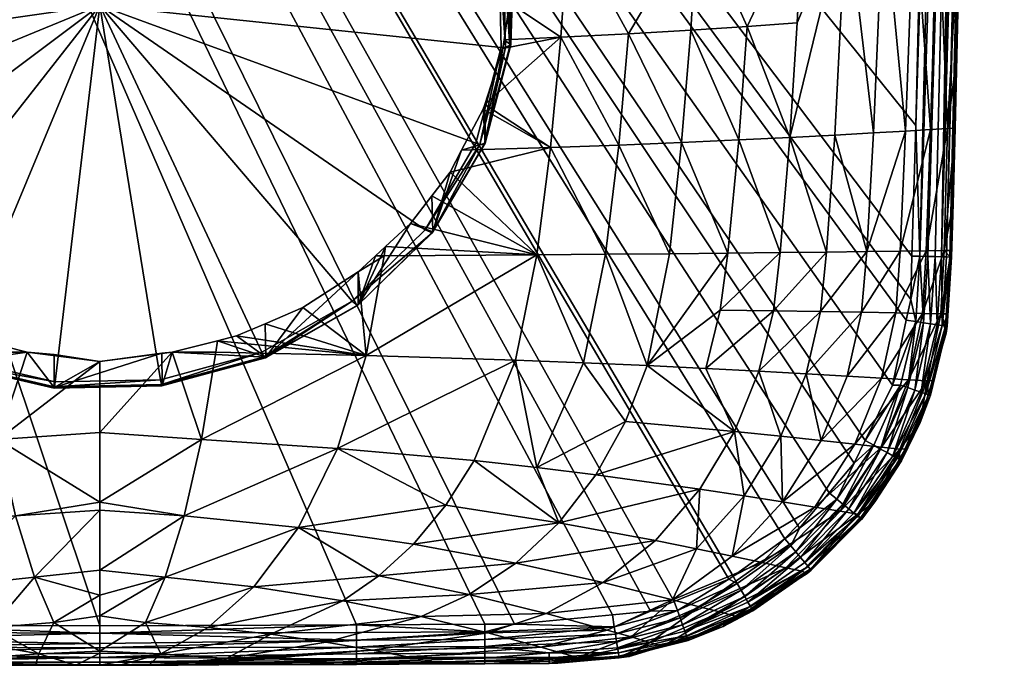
# Model space of a CAD drawing. Extents: x -0.028 to 0.038, y -0.127 to 0.028.
# Tile 2 of 34: x -0.002 to 0.023, y -0.127 to -0.111. Entities that reach past the tile are written whole.
import ezdxf

# ---------------------------------------------------------------- set-up
doc = ezdxf.new("R2010")
doc.units = 0
doc.layers.add('mesh', color=7, linetype='CONTINUOUS')

msp = doc.modelspace()

# ---------------------------------------------------------------- meshes
at = {"layer": 'mesh'}
mesh = msp.add_polyface(dxfattribs=at)
corners = [(0.01877, -0.122204, 0.128967), (0.018139, -0.122954, 0.128967), (-0.022335, -0.060637, 0.128967), (-0.008449, -0.126299, 0.128967), (-0.010035, -0.12627, 0.128967), (0.020097, -0.118574, 0.128967), (0.019746, -0.120222, 0.128967), (0.020337, -0.11364, 0.128967), (0.020241, -0.116949, 0.128967), (0.00614, -0.126303, 0.128967), (-0.000374, -0.126331, 0.128967), (0.012641, -0.126049, 0.128967), (0.01015, -0.126286, 0.128967), (0.015594, -0.125149, 0.128967), (0.014207, -0.125713, 0.128967), (-0.001337, -0.06066, 0.104378), (-0.001473, -0.09066, 0.104914), (-0.000375, -0.09066, 0.10488), (-0.002538, -0.06066, 0.104557), (-0.002473, -0.09066, 0.105092), (-0.003409, -0.06066, 0.104688), (-0.00474, -0.09066, 0.105494), (-0.005704, -0.06066, 0.105031), (-0.005606, -0.09066, 0.105648), (-0.005956, -0.06066, 0.105128), (-0.005923, -0.09066, 0.10578), (-0.006337, -0.06066, 0.105276), (-0.008878, -0.09066, 0.107011), (-0.009331, -0.06066, 0.106434), (-0.009385, -0.09066, 0.107222), (-0.010205, -0.06066, 0.106773), (-0.009694, -0.09066, 0.10735), (-0.01134, -0.06066, 0.107543), (-0.012583, -0.09066, 0.109375), (-0.01308, -0.06066, 0.108725), (-0.01304, -0.09066, 0.109695), (-0.014364, -0.06066, 0.109596), (-0.013983, -0.09066, 0.110356), (-0.015094, -0.06066, 0.110366), (-0.015815, -0.09066, 0.112319), (-0.016483, -0.06066, 0.111833), (-0.016237, -0.09066, 0.112771), (-0.008829, -0.09667, 0.107038), (-0.02201, -0.09066, 0.12393), (-0.022628, -0.09066, 0.127921), (-0.022402, -0.100319, 0.127925), (-0.012582, -0.096618, 0.109345), (-0.015819, -0.096559, 0.112269), (-0.004677, -0.096708, 0.105521), (-0.000375, -0.095236, 0.10496), (-0.002528, -0.096718, 0.105122), (-0.000375, -0.096722, 0.104986), (-0.02015, -0.09066, 0.118439), (-0.018392, -0.102336, 0.115681), (-0.018691, -0.09066, 0.116081), (-0.020597, -0.09066, 0.119634), (-0.020432, -0.102196, 0.11946), (-0.020705, -0.09066, 0.119924), (-0.02179, -0.102091, 0.123632), (-0.021992, -0.09066, 0.123811), (-0.021874, -0.09066, 0.123044), (-0.018504, -0.09066, 0.115778), (-0.017445, -0.09066, 0.114066), (-0.015729, -0.102494, 0.112335), (-0.022613, -0.09066, 0.1281)]
mesh.append_faces([[corners[k] for k in face] for face in [(0, 1, 2, 2), (3, 4, 2, 2), (5, 6, 2, 2), (7, 8, 2, 2), (9, 10, 2, 2), (11, 12, 2, 2), (13, 14, 2, 2), (15, 16, 17, 17), (18, 19, 16, 16), (20, 21, 19, 19), (22, 23, 21, 21), (24, 25, 23, 23), (26, 27, 25, 25), (28, 29, 27, 27), (30, 31, 29, 29), (32, 33, 31, 31), (34, 35, 33, 33), (36, 37, 35, 35), (38, 39, 37, 37), (40, 41, 39, 39), (42, 27, 29, 29), (43, 44, 45, 45), (46, 35, 37, 37), (46, 33, 35, 35), (31, 33, 46, 46), (37, 47, 46, 46), (48, 27, 42, 42), (25, 27, 48, 48), (49, 17, 16, 16), (48, 23, 25, 25), (48, 21, 23, 23), (19, 21, 48, 48), (48, 16, 19, 19), (48, 49, 16, 16), (50, 49, 48, 48), (50, 51, 49, 49), (52, 53, 54, 54), (55, 56, 52, 52), (55, 57, 56, 56), (58, 59, 43, 43), (60, 59, 58, 58), (57, 60, 56, 56), (53, 61, 54, 54), (53, 62, 61, 61), (63, 41, 62, 62), (47, 39, 41, 41), (37, 39, 47, 47), (42, 31, 46, 46), (29, 31, 42, 42), (44, 64, 45, 45)]])
mesh = msp.add_polyface(dxfattribs=at)
corners = [(-0.022335, -0.060637, 0.128967), (-0.000374, -0.126331, 0.128967), (-0.006709, -0.126306, 0.128967), (0.009397, -0.126289, 0.128967), (0.00614, -0.126303, 0.128967), (0.01015, -0.126286, 0.128967), (0.013607, -0.125957, 0.128967), (0.012641, -0.126049, 0.128967), (-0.007586, -0.116946, 0.111977), (-0.007616, -0.116717, 0.111859), (-0.008262, -0.116123, 0.111687), (-0.007372, -0.116941, 0.111925), (-0.007128, -0.11947, 0.113701), (-0.00693, -0.117348, 0.112043), (-0.006583, -0.117571, 0.112112), (-0.00553, -0.118251, 0.112323), (-0.011462, -0.11692, 0.11355), (-0.009268, -0.114818, 0.111329), (-0.009561, -0.114261, 0.111181), (-0.008552, -0.115747, 0.111583), (-0.010916, -0.11959, 0.115088), (-0.008574, -0.11665, 0.109214), (-0.009992, -0.114453, 0.108392), (-0.009973, -0.113477, 0.110974), (-0.010108, -0.113221, 0.110906), (-0.006597, -0.118429, 0.109879), (-0.004186, -0.118831, 0.11251), (0.003838, -0.119515, 0.110285), (0.003822, -0.118665, 0.112457), (0.004781, -0.118251, 0.112323), (-0.000375, -0.110594, 0.106683), (-0.006449, -0.118328, 0.109574), (-0.004105, -0.119537, 0.110026), (-0.008379, -0.116592, 0.108925), (-0.009763, -0.114447, 0.108123), (0.001168, -0.120086, 0.110231), (0.003738, -0.119389, 0.109971), (-0.001507, -0.120137, 0.11025), (0.006028, -0.118092, 0.109486), (0.009014, -0.106742, 0.105242), (0.007629, -0.104597, 0.10444), (-0.008631, -0.104905, 0.104555), (-0.009922, -0.1071, 0.105376), (-0.010508, -0.11204, 0.107223), (-0.010562, -0.109534, 0.106286), (-0.006583, -0.118448, 0.10977), (-0.004187, -0.119684, 0.110232), (-0.008555, -0.116674, 0.109107), (-0.00997, -0.114482, 0.108287), (-0.004162, -0.119654, 0.110128)]
mesh.append_faces([[corners[k] for k in face] for face in [(0, 1, 2, 2), (0, 3, 4, 4), (0, 5, 3, 3), (0, 6, 7, 7), (8, 9, 10, 10), (8, 11, 9, 9), (12, 11, 8, 8), (12, 13, 11, 11), (12, 14, 13, 13), (12, 15, 14, 14), (16, 17, 18, 18), (16, 10, 19, 19), (16, 8, 10, 10), (20, 12, 8, 8), (21, 19, 10, 10), (22, 23, 18, 18), (22, 24, 23, 23), (22, 19, 21, 21), (22, 17, 19, 19), (18, 17, 22, 22), (25, 13, 14, 14), (25, 11, 13, 13), (21, 11, 25, 25), (21, 9, 11, 11), (10, 9, 21, 21), (25, 15, 26, 26), (14, 15, 25, 25), (27, 28, 29, 29), (30, 31, 32, 32), (30, 33, 31, 31), (34, 33, 30, 30), (30, 35, 36, 36), (30, 37, 35, 35), (32, 37, 30, 30), (36, 38, 30, 30), (39, 40, 30, 30), (30, 41, 42, 42), (30, 43, 34, 34), (30, 44, 43, 43), (42, 44, 30, 30), (25, 45, 21, 21), (25, 46, 45, 45), (22, 47, 48, 48), (21, 47, 22, 22), (21, 45, 47, 47), (45, 31, 47, 47), (45, 49, 31, 31), (48, 33, 34, 34), (47, 33, 48, 48), (47, 31, 33, 33)]])
mesh = msp.add_polyface(dxfattribs=at)
corners = [(0.009979, -0.107929, 0.109314), (0.011656, -0.105621, 0.109854), (0.009758, -0.106906, 0.108929), (0.010058, -0.108291, 0.10945), (0.01133, -0.1114, 0.111232), (0.00989, -0.111464, 0.110429), (0.009858, -0.111681, 0.110492), (0.010026, -0.110528, 0.110158), (0.011522, -0.108538, 0.110429), (0.010111, -0.109941, 0.109989), (0.010068, -0.108611, 0.109555), (0.009396, -0.113104, 0.110874), (0.011068, -0.114197, 0.112271), (0.012799, -0.114134, 0.113325), (0.014394, -0.114069, 0.114497), (0.013048, -0.11131, 0.112382), (0.014912, -0.10543, 0.112595), (0.014795, -0.108337, 0.113028), (-0.022335, -0.060637, 0.128967), (0.0157, -0.125072, 0.128967), (0.015594, -0.125149, 0.128967), (0.017015, -0.124119, 0.128967), (0.017383, -0.123852, 0.128967), (0.018139, -0.122954, 0.128967), (0.019053, -0.121629, 0.128967), (0.01877, -0.122204, 0.128967), (0.014207, -0.125713, 0.128967), (0.013607, -0.125957, 0.128967), (0.010061, -0.111594, 0.107323), (0.009405, -0.114086, 0.108255), (0.010006, -0.109027, 0.106363), (0.009697, -0.106627, 0.108824), (0.009243, -0.106561, 0.105441), (-0.000375, -0.110594, 0.106683), (0.009758, -0.109149, 0.106142), (0.009014, -0.106742, 0.105242), (0.009812, -0.111655, 0.107079), (0.009172, -0.114089, 0.107989), (0.010036, -0.111629, 0.107221), (0.009981, -0.109068, 0.106263), (0.009193, -0.106636, 0.105303), (0.00992, -0.111658, 0.107107), (0.009382, -0.114116, 0.108151), (0.009866, -0.109125, 0.10616)]
mesh.append_faces([[corners[k] for k in face] for face in [(0, 1, 2, 2), (0, 3, 1, 1), (4, 5, 6, 6), (4, 7, 5, 5), (8, 7, 4, 4), (8, 9, 7, 7), (10, 9, 8, 8), (11, 4, 6, 6), (11, 12, 4, 4), (13, 14, 15, 15), (8, 3, 10, 10), (8, 1, 3, 3), (16, 1, 8, 8), (8, 15, 17, 17), (4, 15, 8, 8), (4, 13, 15, 15), (12, 13, 4, 4), (18, 19, 20, 20), (18, 21, 19, 19), (18, 22, 21, 21), (18, 23, 22, 22), (18, 24, 25, 25), (18, 26, 27, 27), (6, 28, 29, 29), (5, 28, 6, 6), (3, 0, 30, 30), (30, 10, 3, 3), (30, 9, 10, 10), (28, 9, 30, 30), (28, 7, 9, 9), (5, 7, 28, 28), (30, 31, 32, 32), (30, 2, 31, 31), (0, 2, 30, 30), (33, 34, 35, 35), (33, 36, 34, 34), (37, 36, 33, 33), (28, 38, 29, 29), (28, 39, 38, 38), (30, 39, 28, 28), (30, 32, 39, 39), (32, 40, 39, 39), (38, 41, 42, 42), (38, 43, 41, 41), (39, 43, 38, 38), (39, 35, 43, 43), (40, 35, 39, 39), (41, 34, 36, 36), (43, 34, 41, 41), (43, 35, 34, 34)]])
mesh = msp.add_polyface(dxfattribs=at)
corners = [(0.01499, -0.102493, 0.112346), (0.011745, -0.102652, 0.109502), (0.011656, -0.105621, 0.109854), (0.015081, -0.096559, 0.112281), (0.021476, -0.10776, 0.127921), (0.02161, -0.102041, 0.127921), (0.021047, -0.10209, 0.12366), (0.019692, -0.102195, 0.119482), (0.019416, -0.09066, 0.118472), (0.017653, -0.102335, 0.115697), (0.007939, -0.102791, 0.107252), (0.007804, -0.103389, 0.107274), (0.007911, -0.103503, 0.107338), (0.009697, -0.106627, 0.108824), (0.009758, -0.106906, 0.108929), (0.009914, -0.102725, 0.108296), (0.009222, -0.10549, 0.108328), (0.009098, -0.105192, 0.108198), (0.008168, -0.103775, 0.107491), (0.014912, -0.10543, 0.112595), (0.016702, -0.09066, 0.114077), (0.011842, -0.096617, 0.109352), (0.008087, -0.09667, 0.107041), (0.020893, -0.107821, 0.123669), (0.017577, -0.105238, 0.115837), (0.014795, -0.108337, 0.113028), (0.018576, -0.10804, 0.117832), (0.01952, -0.107955, 0.11966), (0.020296, -0.107881, 0.121604), (-0.022335, -0.060637, 0.128967), (0.019746, -0.120222, 0.128967), (0.019053, -0.121629, 0.128967), (0.020209, -0.118051, 0.128967), (0.020097, -0.118574, 0.128967), (0.020241, -0.116949, 0.128967), (0.02126, -0.09066, 0.12393), (0.007256, -0.10281, 0.106948), (0.020879, -0.090637, 0.128967), (0.021068, -0.090641, 0.128947), (0.020337, -0.11364, 0.128967), (0.021248, -0.116975, 0.128074), (0.021872, -0.09066, 0.128086), (0.021809, -0.090658, 0.128335), (0.021206, -0.116974, 0.128273), (0.02129, -0.090646, 0.128879), (0.021445, -0.09065, 0.128784), (0.02064, -0.116959, 0.12889), (0.020444, -0.116954, 0.128949), (0.021606, -0.090654, 0.128643), (0.020991, -0.116968, 0.128643), (0.007825, -0.104363, 0.10462), (0.009243, -0.106561, 0.105441), (0.007782, -0.10445, 0.104486), (0.009193, -0.106636, 0.105303), (0.007629, -0.104597, 0.10444), (0.009014, -0.106742, 0.105242)]
mesh.append_faces([[corners[k] for k in face] for face in [(0, 1, 2, 2), (3, 1, 0, 0), (4, 5, 6, 6), (7, 8, 9, 9), (10, 11, 12, 12), (13, 14, 15, 15), (15, 16, 13, 13), (15, 17, 16, 16), (18, 17, 15, 15), (14, 1, 15, 15), (14, 2, 1, 1), (19, 0, 2, 2), (9, 0, 19, 19), (9, 20, 0, 0), (21, 1, 3, 3), (22, 1, 21, 21), (22, 15, 1, 1), (10, 15, 22, 22), (10, 18, 15, 15), (12, 18, 10, 10), (23, 6, 7, 7), (23, 4, 6, 6), (19, 24, 9, 9), (19, 25, 24, 24), (26, 9, 24, 24), (27, 7, 9, 9), (28, 7, 27, 27), (28, 23, 7, 7), (29, 30, 31, 31), (29, 32, 33, 33), (29, 34, 32, 32), (35, 6, 5, 5), (10, 36, 11, 11), (22, 36, 10, 10), (37, 38, 39, 39), (40, 41, 5, 5), (42, 41, 43, 43), (44, 45, 46, 46), (38, 44, 47, 47), (45, 48, 49, 49), (50, 12, 11, 11), (50, 18, 12, 12), (50, 17, 18, 18), (51, 17, 50, 50), (51, 16, 17, 17), (13, 16, 51, 51), (51, 52, 53, 53), (50, 52, 51, 51), (53, 54, 55, 55), (52, 54, 53, 53)]])
mesh = msp.add_polyface(dxfattribs=at)
corners = [(0.017653, -0.102335, 0.115697), (0.01794, -0.09066, 0.116082), (0.017763, -0.09066, 0.115795), (0.019416, -0.09066, 0.118472), (0.019692, -0.102195, 0.119482), (0.019857, -0.09066, 0.119655), (0.019957, -0.09066, 0.119923), (0.015081, -0.096559, 0.112281), (0.015091, -0.09066, 0.112316), (0.013594, -0.09066, 0.11068), (0.015497, -0.09066, 0.11276), (0.01499, -0.102493, 0.112346), (0.016702, -0.09066, 0.114077), (0.012284, -0.09066, 0.109698), (0.011842, -0.096617, 0.109352), (0.008087, -0.09667, 0.107041), (0.008604, -0.09066, 0.107279), (0.008116, -0.09066, 0.107048), (0.009817, -0.09066, 0.107851), (0.011846, -0.09066, 0.109371), (0.005772, -0.09066, 0.105942), (0.003931, -0.096708, 0.105522), (0.005173, -0.09066, 0.105805), (0.001781, -0.096718, 0.105123), (-0.000375, -0.095236, 0.10496), (-0.000375, -0.096722, 0.104986), (-0.000375, -0.09066, 0.10488), (0.001621, -0.09066, 0.104992), (0.001736, -0.09066, 0.105018), (0.003982, -0.09066, 0.105532), (0.002683, -0.100372, 0.10534), (0.021126, -0.09066, 0.123061), (0.021047, -0.10209, 0.12366), (-0.000375, -0.06066, 0.104356), (0.001377, -0.06066, 0.104427), (0.002658, -0.06066, 0.104671), (0.005205, -0.06066, 0.105157), (0.005608, -0.06066, 0.105233), (0.005803, -0.06066, 0.105271), (0.008262, -0.06066, 0.106309), (0.008574, -0.06066, 0.106441), (0.010612, -0.06066, 0.107511), (0.01235, -0.06066, 0.108693), (0.013351, -0.06066, 0.109375), (0.014342, -0.06066, 0.110372), (0.020337, -0.11364, 0.128967), (-0.022335, -0.060637, 0.128967), (0.020879, -0.090637, 0.128967), (0.02126, -0.09066, 0.12393), (0.02161, -0.102041, 0.127921), (0.021878, -0.090661, 0.127921), (0.021837, -0.06066, 0.12295), (0.022094, -0.06066, 0.124659), (0.021872, -0.09066, 0.128086), (0.02112, -0.116971, 0.128467), (0.021734, -0.090657, 0.128471), (0.021809, -0.090658, 0.128335), (0.020991, -0.116968, 0.128643), (0.021606, -0.090654, 0.128643), (0.022584, -0.06066, 0.127922)]
mesh.append_faces([[corners[k] for k in face] for face in [(0, 1, 2, 2), (0, 3, 1, 1), (4, 5, 3, 3), (6, 5, 4, 4), (7, 8, 9, 9), (7, 10, 8, 8), (11, 10, 7, 7), (11, 12, 10, 10), (9, 13, 14, 14), (15, 16, 17, 17), (15, 18, 16, 16), (14, 18, 15, 15), (14, 19, 18, 18), (13, 19, 14, 14), (20, 15, 17, 17), (20, 21, 15, 15), (22, 21, 20, 20), (23, 24, 25, 25), (26, 24, 23, 23), (23, 27, 26, 26), (23, 28, 27, 27), (21, 28, 23, 23), (21, 29, 28, 28), (22, 29, 21, 21), (30, 21, 23, 23), (2, 12, 0, 0), (14, 7, 9, 9), (4, 31, 6, 6), (4, 32, 31, 31), (27, 33, 26, 26), (28, 34, 27, 27), (29, 35, 28, 28), (22, 36, 29, 29), (20, 37, 22, 22), (17, 38, 20, 20), (16, 39, 17, 17), (18, 40, 16, 16), (19, 41, 18, 18), (13, 42, 19, 19), (9, 43, 13, 13), (8, 44, 9, 9), (45, 46, 47, 47), (48, 49, 50, 50), (48, 31, 32, 32), (51, 31, 48, 48), (52, 48, 50, 50), (49, 53, 50, 50), (54, 55, 56, 56), (57, 58, 55, 55), (59, 50, 53, 53)]])
mesh = msp.add_polyface(dxfattribs=at)
corners = [(0.016896, -0.11686, 0.117988), (0.017141, -0.11394, 0.117173), (0.015843, -0.114003, 0.115779), (0.021057, -0.116808, 0.126153), (0.021334, -0.113703, 0.127916), (0.021142, -0.113715, 0.125998), (0.021286, -0.115626, 0.127912), (0.019941, -0.116823, 0.12247), (0.020078, -0.113778, 0.122055), (0.019094, -0.116834, 0.120852), (0.020709, -0.113741, 0.123947), (0.020602, -0.116814, 0.12423), (0.019265, -0.113826, 0.120303), (0.018283, -0.11388, 0.118679), (0.015564, -0.116875, 0.116722), (0.013048, -0.11131, 0.112382), (0.014626, -0.111217, 0.113657), (0.014795, -0.108337, 0.113028), (0.014394, -0.114069, 0.114497), (0.021476, -0.10776, 0.127921), (0.020893, -0.107821, 0.123669), (0.021379, -0.111876, 0.127921), (0.016055, -0.111123, 0.115049), (0.01733, -0.111033, 0.116556), (0.017472, -0.108134, 0.116117), (0.018576, -0.10804, 0.117832), (0.011522, -0.108538, 0.110429), (0.014912, -0.10543, 0.112595), (0.018075, -0.116847, 0.119363), (0.01952, -0.107955, 0.11966), (0.020296, -0.107881, 0.121604), (0.017577, -0.105238, 0.115837), (0.017653, -0.102335, 0.115697), (0.021809, -0.090658, 0.128335), (0.021206, -0.116974, 0.128273), (0.02112, -0.116971, 0.128467), (0.021248, -0.116975, 0.128074), (0.02161, -0.102041, 0.127921), (0.020444, -0.116954, 0.128949), (0.02129, -0.090646, 0.128879), (0.02064, -0.116959, 0.12889), (0.020337, -0.11364, 0.128967), (0.021068, -0.090641, 0.128947), (0.021872, -0.09066, 0.128086), (0.021445, -0.09065, 0.128784), (0.020827, -0.116964, 0.128787), (0.020991, -0.116968, 0.128643), (0.021734, -0.090657, 0.128471)]
mesh.append_faces([[corners[k] for k in face] for face in [(0, 1, 2, 2), (3, 4, 5, 5), (3, 6, 4, 4), (7, 8, 9, 9), (7, 10, 8, 8), (11, 10, 7, 7), (9, 12, 13, 13), (8, 12, 9, 9), (14, 0, 2, 2), (15, 16, 17, 17), (15, 18, 16, 16), (5, 19, 20, 20), (5, 21, 19, 19), (4, 21, 5, 5), (22, 23, 24, 24), (23, 25, 24, 24), (23, 1, 25, 25), (22, 1, 23, 23), (22, 2, 1, 1), (26, 17, 27, 27), (13, 1, 28, 28), (13, 25, 1, 1), (12, 25, 13, 13), (12, 29, 25, 25), (8, 29, 12, 12), (8, 30, 29, 29), (10, 30, 8, 8), (2, 18, 14, 14), (2, 16, 18, 18), (22, 16, 2, 2), (22, 17, 16, 16), (24, 17, 22, 22), (24, 31, 17, 17), (25, 31, 24, 24), (29, 32, 25, 25), (10, 20, 30, 30), (10, 5, 20, 20), (11, 5, 10, 10), (11, 3, 5, 5), (33, 34, 35, 35), (4, 6, 36, 36), (36, 21, 4, 4), (36, 19, 21, 21), (37, 19, 36, 36), (38, 39, 40, 40), (41, 42, 38, 38), (34, 43, 36, 36), (40, 44, 45, 45), (46, 47, 35, 35), (45, 44, 46, 46)]])
mesh = msp.add_polyface(dxfattribs=at)
corners = [(0.006622, -0.116941, 0.111925), (0.006844, -0.116946, 0.11198), (0.006875, -0.116709, 0.111857), (0.009358, -0.113221, 0.110906), (0.011068, -0.114197, 0.112271), (0.009396, -0.113104, 0.110874), (0.010723, -0.11692, 0.113554), (0.008056, -0.115418, 0.111493), (0.007512, -0.116123, 0.111687), (0.008518, -0.114818, 0.111329), (0.008811, -0.114261, 0.111181), (0.006386, -0.11947, 0.113703), (0.004781, -0.118251, 0.112323), (0.003822, -0.118665, 0.112457), (0.012799, -0.114134, 0.113325), (0.014085, -0.11689, 0.115561), (0.014394, -0.114069, 0.114497), (0.012466, -0.116905, 0.114504), (0.011904, -0.119659, 0.11593), (0.013519, -0.119729, 0.116865), (0.00618, -0.117348, 0.112043), (0.006184, -0.118187, 0.109788), (0.008083, -0.116335, 0.109096), (0.003838, -0.119515, 0.110285), (0.009405, -0.114086, 0.108255), (0.009858, -0.111681, 0.110492), (-0.000375, -0.110594, 0.106683), (0.007881, -0.116284, 0.10881), (0.009172, -0.114089, 0.107989), (0.006028, -0.118092, 0.109486), (0.008063, -0.11636, 0.108989), (0.006169, -0.118207, 0.10968), (0.009382, -0.114116, 0.108151), (0.010036, -0.111629, 0.107221), (0.003828, -0.119532, 0.110176), (0.009273, -0.114117, 0.108026), (0.00992, -0.111658, 0.107107), (0.009812, -0.111655, 0.107079)]
mesh.append_faces([[corners[k] for k in face] for face in [(0, 1, 2, 2), (3, 4, 5, 5), (6, 7, 8, 8), (6, 9, 7, 7), (4, 9, 6, 6), (4, 10, 9, 9), (3, 10, 4, 4), (11, 12, 13, 13), (6, 1, 11, 11), (6, 2, 1, 1), (8, 2, 6, 6), (14, 15, 16, 16), (17, 15, 14, 14), (4, 17, 14, 14), (6, 17, 4, 4), (18, 17, 6, 6), (19, 15, 17, 17), (20, 12, 11, 11), (20, 1, 0, 0), (11, 1, 20, 20), (8, 21, 2, 2), (8, 22, 21, 21), (7, 22, 8, 8), (21, 0, 2, 2), (21, 20, 0, 0), (23, 20, 21, 21), (12, 20, 23, 23), (24, 3, 5, 5), (24, 10, 3, 3), (22, 10, 24, 24), (22, 9, 10, 10), (7, 9, 22, 22), (25, 24, 5, 5), (26, 27, 28, 28), (26, 29, 27, 27), (21, 30, 31, 31), (22, 30, 21, 21), (22, 32, 30, 30), (24, 32, 22, 22), (24, 33, 32, 32), (31, 29, 34, 34), (31, 30, 29, 29), (30, 27, 29, 29), (30, 35, 27, 27), (32, 35, 30, 30), (32, 36, 35, 35), (35, 28, 27, 27), (35, 37, 28, 28), (36, 37, 35, 35)]])
mesh = msp.add_polyface(dxfattribs=at)
corners = [(0.020973, -0.118411, 0.126259), (0.021116, -0.118729, 0.1279), (0.021133, -0.118413, 0.127901), (0.021106, -0.118904, 0.127899), (0.021212, -0.116973, 0.127907), (0.021057, -0.116808, 0.126153), (0.021221, -0.116804, 0.127907), (0.021286, -0.115626, 0.127912), (0.019094, -0.116834, 0.120852), (0.018283, -0.11388, 0.118679), (0.018075, -0.116847, 0.119363), (0.017923, -0.118358, 0.119778), (0.016723, -0.118339, 0.118476), (0.018962, -0.118376, 0.121193), (0.019941, -0.116823, 0.12247), (0.019828, -0.118391, 0.122734), (0.020602, -0.116814, 0.12423), (0.020506, -0.118403, 0.124415), (0.016356, -0.119869, 0.119019), (0.017557, -0.119934, 0.120245), (0.0186, -0.119993, 0.121579), (0.019471, -0.120044, 0.123036), (0.015564, -0.116875, 0.116722), (0.015372, -0.118318, 0.117279), (0.016896, -0.11686, 0.117988), (0.013519, -0.119729, 0.116865), (0.017141, -0.11394, 0.117173), (0.014085, -0.11689, 0.115561), (0.014394, -0.114069, 0.114497), (0.020154, -0.120085, 0.12463), (0.020209, -0.118051, 0.128967), (0.020241, -0.116949, 0.128967), (0.020444, -0.116954, 0.128949), (0.020337, -0.11364, 0.128967), (0.021248, -0.116975, 0.128074), (0.020336, -0.118613, 0.128949), (0.02053, -0.118641, 0.128889), (0.020097, -0.118574, 0.128967), (0.020715, -0.118669, 0.128785), (0.020827, -0.116964, 0.128787), (0.020878, -0.118693, 0.12864), (0.02064, -0.116959, 0.12889), (0.020991, -0.116968, 0.128643), (0.021131, -0.11873, 0.128068), (0.021206, -0.116974, 0.128273), (0.021006, -0.118711, 0.128463), (0.02112, -0.116971, 0.128467), (0.02109, -0.118724, 0.128267)]
mesh.append_faces([[corners[k] for k in face] for face in [(0, 1, 2, 2), (0, 3, 1, 1), (4, 0, 2, 2), (4, 5, 0, 0), (6, 5, 4, 4), (6, 7, 5, 5), (8, 9, 10, 10), (11, 10, 12, 12), (11, 8, 10, 10), (13, 8, 11, 11), (13, 14, 8, 8), (15, 14, 13, 13), (15, 16, 14, 14), (17, 16, 15, 15), (18, 11, 12, 12), (19, 13, 11, 11), (20, 15, 13, 13), (21, 17, 15, 15), (22, 23, 24, 24), (25, 23, 22, 22), (12, 24, 23, 23), (10, 24, 12, 12), (10, 26, 24, 24), (22, 27, 25, 25), (22, 28, 27, 27), (17, 5, 16, 16), (17, 0, 5, 5), (29, 0, 17, 17), (30, 31, 32, 32), (33, 32, 31, 31), (34, 6, 4, 4), (34, 7, 6, 6), (2, 34, 4, 4), (35, 32, 36, 36), (35, 30, 32, 32), (37, 30, 35, 35), (38, 39, 40, 40), (41, 39, 38, 38), (36, 41, 38, 38), (32, 41, 36, 36), (39, 42, 40, 40), (2, 43, 34, 34), (1, 43, 2, 2), (1, 3, 43, 43), (44, 34, 43, 43), (44, 45, 46, 46), (44, 47, 45, 45), (43, 47, 44, 44), (46, 45, 42, 42), (40, 42, 45, 45)]])
mesh = msp.add_polyface(dxfattribs=at)
corners = [(0.014857, -0.122863, 0.120257), (0.012217, -0.1225, 0.1184), (0.011276, -0.123715, 0.119244), (0.013727, -0.124163, 0.120944), (0.010185, -0.12474, 0.120136), (0.0124, -0.12523, 0.121673), (0.011904, -0.119659, 0.11593), (0.012969, -0.121149, 0.117605), (0.013519, -0.119729, 0.116865), (0.010721, -0.122316, 0.117596), (0.010176, -0.11959, 0.115092), (0.009129, -0.122139, 0.116876), (0.005658, -0.121827, 0.115684), (0.00759, -0.124254, 0.118877), (0.00841, -0.123271, 0.117851), (0.014163, -0.125665, 0.123518), (0.012508, -0.126438, 0.124086), (0.013112, -0.126611, 0.125032), (0.010956, -0.126014, 0.122439), (0.009001, -0.125537, 0.121069), (0.006705, -0.125064, 0.119948), (0.007787, -0.126096, 0.12204), (0.005796, -0.125691, 0.12106), (0.009479, -0.126504, 0.123238), (0.010819, -0.126866, 0.12468), (0.01175, -0.127133, 0.126427), (0.013587, -0.12675, 0.126077), (0.005364, -0.126742, 0.124076), (0.015739, -0.121403, 0.119614), (0.010723, -0.11692, 0.113554), (0.006386, -0.11947, 0.113703), (0.012466, -0.116905, 0.114504), (0.006143, -0.126874, 0.128791), (0.006142, -0.126689, 0.128892), (0.009399, -0.126672, 0.128892), (0.012713, -0.126544, 0.12889), (0.012743, -0.126728, 0.128788), (0.0094, -0.126857, 0.128791), (0.012682, -0.126351, 0.128949), (0.012641, -0.126049, 0.128967), (0.013607, -0.125957, 0.128967), (0.01015, -0.126286, 0.128967), (0.009398, -0.126479, 0.12895), (0.009397, -0.126289, 0.128967), (0.00614, -0.126303, 0.128967), (0.014357, -0.12613, 0.128889), (0.014419, -0.126307, 0.128785), (0.012769, -0.12689, 0.128644), (0.014292, -0.125944, 0.128949)]
mesh.append_faces([[corners[k] for k in face] for face in [(0, 1, 2, 2), (3, 4, 5, 5), (6, 7, 8, 8), (6, 9, 7, 7), (10, 9, 6, 6), (10, 11, 9, 9), (12, 11, 10, 10), (13, 2, 14, 14), (15, 16, 17, 17), (15, 18, 16, 16), (5, 18, 15, 15), (5, 19, 18, 18), (4, 19, 5, 5), (4, 20, 19, 19), (21, 19, 22, 22), (21, 18, 19, 19), (23, 18, 21, 21), (23, 16, 18, 18), (24, 16, 23, 23), (24, 17, 16, 16), (25, 26, 17, 17), (2, 4, 3, 3), (13, 4, 2, 2), (13, 20, 4, 4), (21, 27, 23, 23), (14, 11, 12, 12), (2, 11, 14, 14), (2, 9, 11, 11), (1, 9, 2, 2), (1, 7, 9, 9), (28, 7, 1, 1), (10, 29, 30, 30), (6, 29, 10, 10), (8, 31, 6, 6), (32, 33, 34, 34), (35, 36, 37, 37), (38, 39, 40, 40), (38, 41, 39, 39), (42, 41, 38, 38), (42, 43, 41, 41), (44, 43, 42, 42), (45, 36, 35, 35), (42, 34, 33, 33), (38, 34, 42, 42), (46, 47, 36, 36), (48, 38, 40, 40), (35, 38, 48, 48), (35, 34, 38, 38), (37, 34, 35, 35), (37, 32, 34, 34)]])
mesh = msp.add_polyface(dxfattribs=at)
corners = [(0.00221, -0.121606, 0.114929), (-0.000376, -0.121421, 0.114789), (-0.000377, -0.123189, 0.116755), (0.00177, -0.123535, 0.117272), (-0.000377, -0.123391, 0.117102), (-0.000376, -0.124917, 0.119715), (0.006386, -0.11947, 0.113703), (0.003822, -0.118665, 0.112457), (0.0031, -0.118976, 0.112557), (0.002572, -0.119385, 0.112821), (0.002613, -0.119099, 0.112595), (0.00759, -0.124254, 0.118877), (0.00841, -0.123271, 0.117851), (0.004668, -0.123832, 0.117893), (0.005796, -0.125691, 0.12106), (0.006705, -0.125064, 0.119948), (0.003537, -0.12534, 0.120295), (0.009001, -0.125537, 0.121069), (0.001286, -0.125092, 0.119813), (0.003966, -0.126542, 0.123388), (0.007787, -0.126096, 0.12204), (0.002376, -0.126369, 0.12285), (0.00079, -0.126247, 0.122512), (-0.000376, -0.126075, 0.122452), (-0.000376, -0.125547, 0.120794), (0.005658, -0.121827, 0.115684), (0.010176, -0.11959, 0.115092), (0.001466, -0.119387, 0.112684), (-0.000375, -0.119627, 0.112792), (0.001204, -0.11941, 0.112689), (0.001206, -0.12023, 0.110552), (-0.001535, -0.120282, 0.110572), (0.003838, -0.119515, 0.110285), (0.003828, -0.119532, 0.110176), (0.001202, -0.120245, 0.110442), (0.006169, -0.118207, 0.10968), (0.006184, -0.118187, 0.109788), (0.003801, -0.119503, 0.110072), (0.001191, -0.120211, 0.110337), (0.006028, -0.118092, 0.109486), (0.003738, -0.119389, 0.109971), (0.001168, -0.120086, 0.110231)]
mesh.append_faces([[corners[k] for k in face] for face in [(0, 1, 2, 2), (3, 4, 5, 5), (6, 7, 8, 8), (6, 9, 0, 0), (6, 10, 9, 9), (8, 10, 6, 6), (11, 12, 13, 13), (14, 15, 16, 16), (14, 17, 15, 15), (13, 15, 11, 11), (13, 16, 15, 15), (18, 16, 13, 13), (14, 19, 20, 20), (16, 21, 14, 14), (16, 22, 21, 21), (18, 22, 16, 16), (18, 23, 22, 22), (24, 23, 18, 18), (18, 5, 24, 24), (18, 3, 5, 5), (13, 3, 18, 18), (13, 25, 3, 3), (12, 25, 13, 13), (3, 2, 4, 4), (3, 0, 2, 2), (25, 0, 3, 3), (25, 6, 0, 0), (26, 6, 25, 25), (10, 27, 9, 9), (27, 28, 1, 1), (29, 28, 27, 27), (0, 27, 1, 1), (0, 9, 27, 27), (30, 29, 27, 27), (31, 29, 30, 30), (31, 28, 29, 29), (27, 32, 30, 30), (10, 32, 27, 27), (32, 8, 7, 7), (10, 8, 32, 32), (30, 33, 34, 34), (32, 33, 30, 30), (32, 35, 33, 33), (36, 35, 32, 32), (34, 37, 38, 38), (33, 37, 34, 34), (33, 39, 37, 37), (38, 40, 41, 41), (37, 40, 38, 38), (37, 39, 40, 40)]])
mesh = msp.add_polyface(dxfattribs=at)
corners = [(-0.002517, -0.123535, 0.117271), (-0.000377, -0.123391, 0.117102), (-0.000377, -0.123189, 0.116755), (-0.003359, -0.119099, 0.112595), (-0.00385, -0.118976, 0.112557), (-0.003318, -0.119385, 0.11282), (-0.004186, -0.118831, 0.11251), (-0.00553, -0.118251, 0.112323), (-0.007128, -0.11947, 0.113701), (-0.006401, -0.121826, 0.115682), (-0.002957, -0.121606, 0.114929), (-0.005412, -0.123832, 0.117891), (-0.009152, -0.123269, 0.117848), (-0.008332, -0.124253, 0.118874), (-0.007448, -0.125063, 0.119945), (-0.004282, -0.125339, 0.120294), (-0.002034, -0.125092, 0.119813), (-0.000376, -0.124917, 0.119715), (-0.000376, -0.125547, 0.120794), (-0.003122, -0.126369, 0.122849), (-0.001538, -0.126247, 0.122512), (-0.000376, -0.121421, 0.114789), (-0.00654, -0.12569, 0.121058), (-0.00853, -0.126094, 0.122036), (-0.000375, -0.119627, 0.112792), (-0.001532, -0.119446, 0.112698), (-0.002216, -0.119387, 0.112684), (-0.004196, -0.119667, 0.110342), (-0.006597, -0.118429, 0.109879), (-0.001535, -0.120282, 0.110572), (-0.004187, -0.119684, 0.110232), (-0.001532, -0.120297, 0.110461), (0.001202, -0.120245, 0.110442), (0.001206, -0.12023, 0.110552), (-0.004162, -0.119654, 0.110128), (-0.006583, -0.118448, 0.10977), (-0.001525, -0.120263, 0.110356), (0.001191, -0.120211, 0.110337), (-0.004105, -0.119537, 0.110026), (-0.006449, -0.118328, 0.109574), (-0.001507, -0.120137, 0.11025), (0.001168, -0.120086, 0.110231)]
mesh.append_faces([[corners[k] for k in face] for face in [(0, 1, 2, 2), (3, 4, 5, 5), (6, 7, 8, 8), (8, 4, 6, 6), (8, 5, 4, 4), (9, 5, 8, 8), (9, 10, 5, 5), (11, 10, 9, 9), (12, 11, 9, 9), (13, 14, 11, 11), (15, 16, 0, 0), (16, 1, 0, 0), (16, 17, 1, 1), (18, 17, 16, 16), (19, 16, 15, 15), (20, 18, 16, 16), (10, 2, 21, 21), (10, 0, 2, 2), (11, 0, 10, 10), (11, 15, 0, 0), (14, 15, 11, 11), (14, 22, 15, 15), (23, 22, 14, 14), (10, 21, 24, 24), (25, 26, 24, 24), (26, 10, 24, 24), (26, 5, 10, 10), (3, 5, 26, 26), (27, 6, 4, 4), (28, 6, 27, 27), (29, 26, 25, 25), (27, 26, 29, 29), (27, 3, 26, 26), (4, 3, 27, 27), (25, 24, 29, 29), (27, 30, 28, 28), (27, 31, 30, 30), (29, 31, 27, 27), (29, 32, 31, 31), (33, 32, 29, 29), (30, 34, 35, 35), (30, 36, 34, 34), (31, 36, 30, 30), (31, 37, 36, 36), (32, 37, 31, 31), (34, 38, 39, 39), (34, 40, 38, 38), (36, 40, 34, 34), (36, 41, 40, 40), (37, 41, 36, 36)]])
mesh = msp.add_polyface(dxfattribs=at)
corners = [(0.015739, -0.121403, 0.119614), (0.016356, -0.119869, 0.119019), (0.015007, -0.1198, 0.117894), (0.018864, -0.123496, 0.126682), (0.019302, -0.123186, 0.127887), (0.019929, -0.121844, 0.126524), (0.016915, -0.121521, 0.120759), (0.017557, -0.119934, 0.120245), (0.017939, -0.121628, 0.122008), (0.0186, -0.119993, 0.121579), (0.019471, -0.120044, 0.123036), (0.014857, -0.122863, 0.120257), (0.012217, -0.1225, 0.1184), (0.01598, -0.123032, 0.121318), (0.016958, -0.123185, 0.122476), (0.018794, -0.12172, 0.123374), (0.020154, -0.120085, 0.12463), (0.016723, -0.118339, 0.118476), (0.017923, -0.118358, 0.119778), (0.018962, -0.118376, 0.121193), (0.019828, -0.118391, 0.122734), (0.017777, -0.123318, 0.123745), (0.018419, -0.123423, 0.125141), (0.019465, -0.121793, 0.124873), (0.01477, -0.124372, 0.121917), (0.011276, -0.123715, 0.119244), (0.013727, -0.124163, 0.120944), (0.013519, -0.119729, 0.116865), (0.012969, -0.121149, 0.117605), (0.015372, -0.118318, 0.117279), (0.01877, -0.122204, 0.128967), (0.018337, -0.123118, 0.128949), (0.018139, -0.122954, 0.128967), (0.019271, -0.121748, 0.128949), (0.019053, -0.121629, 0.128967), (0.019949, -0.120223, 0.128949), (0.019746, -0.120222, 0.128967), (0.018947, -0.123619, 0.128156), (0.019973, -0.12214, 0.128058), (0.018958, -0.123628, 0.128056), (0.01996, -0.122133, 0.128158), (0.018928, -0.123603, 0.128258), (0.019444, -0.121844, 0.128888), (0.018636, -0.123363, 0.128783), (0.01849, -0.123243, 0.128888), (0.019608, -0.121936, 0.128783), (0.018764, -0.123468, 0.128635), (0.019752, -0.122017, 0.128636), (0.018919, -0.12359, 0.127887), (0.018863, -0.123549, 0.128456), (0.019938, -0.12212, 0.128259), (0.019864, -0.122079, 0.128457)]
mesh.append_faces([[corners[k] for k in face] for face in [(0, 1, 2, 2), (3, 4, 5, 5), (6, 1, 0, 0), (6, 7, 1, 1), (8, 7, 6, 6), (8, 9, 7, 7), (10, 9, 8, 8), (11, 0, 12, 12), (13, 0, 11, 11), (13, 6, 0, 0), (14, 6, 13, 13), (14, 8, 6, 6), (15, 8, 14, 14), (15, 10, 8, 8), (16, 10, 15, 15), (1, 17, 2, 2), (7, 18, 1, 1), (9, 19, 7, 7), (10, 20, 9, 9), (21, 22, 23, 23), (15, 21, 23, 23), (14, 21, 15, 15), (11, 24, 13, 13), (25, 26, 11, 11), (0, 27, 28, 28), (2, 27, 0, 0), (2, 29, 27, 27), (17, 29, 2, 2), (22, 5, 23, 23), (22, 3, 5, 5), (30, 31, 32, 32), (30, 33, 31, 31), (34, 33, 30, 30), (34, 35, 33, 33), (36, 35, 34, 34), (37, 38, 39, 39), (40, 38, 37, 37), (37, 41, 40, 40), (42, 43, 44, 44), (42, 45, 43, 43), (44, 33, 42, 42), (44, 31, 33, 33), (45, 46, 43, 43), (45, 47, 46, 46), (3, 48, 4, 4), (48, 39, 4, 4), (49, 50, 41, 41), (51, 50, 49, 49), (46, 51, 49, 49), (47, 51, 46, 46)]])
mesh = msp.add_polyface(dxfattribs=at)
corners = [(0.019929, -0.121844, 0.126524), (0.019916, -0.122108, 0.12789), (0.02007, -0.121836, 0.12789), (0.019302, -0.123186, 0.127887), (0.020447, -0.121175, 0.127892), (0.020625, -0.120113, 0.126383), (0.020653, -0.120465, 0.127894), (0.021106, -0.118904, 0.127899), (0.020973, -0.118411, 0.126259), (0.020758, -0.120106, 0.127895), (0.020154, -0.120085, 0.12463), (0.020506, -0.118403, 0.124415), (0.019471, -0.120044, 0.123036), (0.018794, -0.12172, 0.123374), (0.019465, -0.121793, 0.124873), (0.019746, -0.120222, 0.128967), (0.020336, -0.118613, 0.128949), (0.019949, -0.120223, 0.128949), (0.020097, -0.118574, 0.128967), (0.019973, -0.12214, 0.128058), (0.018958, -0.123628, 0.128056), (0.01996, -0.122133, 0.128158), (0.018928, -0.123603, 0.128258), (0.019938, -0.12212, 0.128259), (0.020135, -0.120287, 0.128889), (0.019608, -0.121936, 0.128783), (0.019444, -0.121844, 0.128888), (0.020314, -0.120347, 0.128784), (0.02053, -0.118641, 0.128889), (0.019271, -0.121748, 0.128949), (0.019752, -0.122017, 0.128636), (0.020715, -0.118669, 0.128785), (0.020878, -0.118693, 0.12864), (0.02047, -0.1204, 0.128638), (0.021131, -0.11873, 0.128068), (0.02071, -0.120481, 0.128062), (0.019864, -0.122079, 0.128457), (0.020672, -0.120468, 0.128263), (0.020591, -0.120441, 0.12846), (0.02109, -0.118724, 0.128267), (0.021006, -0.118711, 0.128463)]
mesh.append_faces([[corners[k] for k in face] for face in [(0, 1, 2, 2), (0, 3, 1, 1), (4, 0, 2, 2), (4, 5, 0, 0), (6, 5, 4, 4), (5, 7, 8, 8), (5, 9, 7, 7), (6, 9, 5, 5), (10, 11, 12, 12), (13, 14, 10, 10), (10, 5, 8, 8), (14, 5, 10, 10), (14, 0, 5, 5), (15, 16, 17, 17), (18, 16, 15, 15), (19, 2, 1, 1), (19, 4, 2, 2), (3, 19, 1, 1), (3, 20, 19, 19), (21, 22, 23, 23), (24, 25, 26, 26), (24, 27, 25, 25), (28, 27, 24, 24), (24, 16, 28, 28), (24, 17, 16, 16), (26, 17, 24, 24), (26, 29, 17, 17), (27, 30, 25, 25), (31, 32, 33, 33), (27, 33, 30, 30), (27, 31, 33, 33), (28, 31, 27, 27), (34, 9, 35, 35), (34, 7, 9, 9), (35, 4, 19, 19), (35, 6, 4, 4), (9, 6, 35, 35), (36, 37, 23, 23), (38, 37, 36, 36), (38, 39, 37, 37), (40, 39, 38, 38), (21, 35, 19, 19), (34, 37, 39, 39), (35, 37, 34, 34), (35, 23, 37, 37), (21, 23, 35, 35), (30, 38, 36, 36), (33, 38, 30, 30), (33, 40, 38, 38), (32, 40, 33, 33)]])
mesh = msp.add_polyface(dxfattribs=at)
corners = [(0.014163, -0.125665, 0.123518), (0.01485, -0.125844, 0.124577), (0.016439, -0.124724, 0.124148), (0.013916, -0.126846, 0.127237), (0.013999, -0.126805, 0.127903), (0.014536, -0.126634, 0.127899), (0.013059, -0.127105, 0.127909), (0.015389, -0.125986, 0.125745), (0.013587, -0.12675, 0.126077), (0.015447, -0.126343, 0.127893), (0.01587, -0.126077, 0.127892), (0.015763, -0.126084, 0.127039), (0.016168, -0.12589, 0.127891), (0.017037, -0.124854, 0.125432), (0.013112, -0.126611, 0.125032), (0.015679, -0.124561, 0.122981), (0.01477, -0.124372, 0.121917), (0.0124, -0.12523, 0.121673), (0.013727, -0.124163, 0.120944), (0.01598, -0.123032, 0.121318), (0.014857, -0.122863, 0.120257), (0.015594, -0.125149, 0.128967), (0.014292, -0.125944, 0.128949), (0.014207, -0.125713, 0.128967), (0.015804, -0.125251, 0.128949), (0.0157, -0.125072, 0.128967), (0.016204, -0.125948, 0.128059), (0.016197, -0.125936, 0.128159), (0.014544, -0.126664, 0.128266), (0.016185, -0.125914, 0.12826), (0.014357, -0.12613, 0.128889), (0.014419, -0.126307, 0.128785), (0.012743, -0.126728, 0.128788), (0.015902, -0.125422, 0.128889), (0.015996, -0.125586, 0.128783), (0.012713, -0.126544, 0.12889), (0.014473, -0.126462, 0.12864), (0.012769, -0.12689, 0.128644), (0.016078, -0.125729, 0.128637), (0.013607, -0.125957, 0.128967), (0.014558, -0.126702, 0.128066), (0.014516, -0.126584, 0.128462), (0.012789, -0.127017, 0.128469), (0.016142, -0.12584, 0.128458), (0.012803, -0.127102, 0.128276), (0.01281, -0.127144, 0.128078)]
mesh.append_faces([[corners[k] for k in face] for face in [(0, 1, 2, 2), (3, 4, 5, 5), (3, 6, 4, 4), (7, 8, 3, 3), (9, 10, 11, 11), (12, 11, 10, 10), (13, 1, 7, 7), (13, 2, 1, 1), (1, 8, 7, 7), (1, 14, 8, 8), (0, 14, 1, 1), (15, 0, 2, 2), (16, 0, 15, 15), (16, 17, 0, 0), (18, 17, 16, 16), (19, 16, 15, 15), (20, 18, 16, 16), (3, 11, 7, 7), (3, 9, 11, 11), (5, 9, 3, 3), (21, 22, 23, 23), (21, 24, 22, 22), (25, 24, 21, 21), (26, 10, 9, 9), (26, 12, 10, 10), (27, 28, 29, 29), (30, 31, 32, 32), (33, 31, 30, 30), (33, 34, 31, 31), (30, 24, 33, 33), (30, 22, 24, 24), (35, 22, 30, 30), (31, 36, 37, 37), (34, 36, 31, 31), (34, 38, 36, 36), (22, 39, 23, 23), (40, 26, 9, 9), (40, 5, 4, 4), (9, 5, 40, 40), (41, 28, 42, 42), (41, 29, 28, 28), (43, 29, 41, 41), (27, 26, 40, 40), (40, 28, 27, 27), (40, 44, 28, 28), (45, 44, 40, 40), (36, 41, 37, 37), (36, 43, 41, 41), (38, 43, 36, 36)]])
mesh = msp.add_polyface(dxfattribs=at)
corners = [(0.016168, -0.12589, 0.127891), (0.01745, -0.124944, 0.126854), (0.015763, -0.126084, 0.127039), (0.018419, -0.123423, 0.125141), (0.016439, -0.124724, 0.124148), (0.017037, -0.124854, 0.125432), (0.017777, -0.123318, 0.123745), (0.015679, -0.124561, 0.122981), (0.016958, -0.123185, 0.122476), (0.01598, -0.123032, 0.121318), (0.018864, -0.123496, 0.126682), (0.015389, -0.125986, 0.125745), (0.0157, -0.125072, 0.128967), (0.017165, -0.124302, 0.128949), (0.015804, -0.125251, 0.128949), (0.017015, -0.124119, 0.128967), (0.017383, -0.123852, 0.128967), (0.018337, -0.123118, 0.128949), (0.018139, -0.122954, 0.128967), (0.017681, -0.124918, 0.128056), (0.016204, -0.125948, 0.128059), (0.016197, -0.125936, 0.128159), (0.017672, -0.124907, 0.128157), (0.018958, -0.123628, 0.128056), (0.018947, -0.123619, 0.128156), (0.017656, -0.124888, 0.128258), (0.018928, -0.123603, 0.128258), (0.016185, -0.125914, 0.12826), (0.017292, -0.124453, 0.128888), (0.015996, -0.125586, 0.128783), (0.015902, -0.125422, 0.128889), (0.017413, -0.124598, 0.128783), (0.01849, -0.123243, 0.128888), (0.018636, -0.123363, 0.128783), (0.016078, -0.125729, 0.128637), (0.017519, -0.124725, 0.128636), (0.018764, -0.123468, 0.128635), (0.017582, -0.125001, 0.127888), (0.018919, -0.12359, 0.127887), (0.016142, -0.12584, 0.128458), (0.017602, -0.124823, 0.128456), (0.018863, -0.123549, 0.128456)]
mesh.append_faces([[corners[k] for k in face] for face in [(0, 1, 2, 2), (3, 4, 5, 5), (6, 4, 3, 3), (7, 4, 6, 6), (8, 7, 6, 6), (9, 7, 8, 8), (5, 10, 3, 3), (5, 1, 10, 10), (11, 1, 5, 5), (11, 2, 1, 1), (12, 13, 14, 14), (15, 13, 12, 12), (16, 13, 15, 15), (16, 17, 13, 13), (18, 17, 16, 16), (19, 0, 20, 20), (21, 19, 20, 20), (22, 19, 21, 21), (22, 23, 19, 19), (24, 23, 22, 22), (24, 25, 26, 26), (22, 25, 24, 24), (22, 27, 25, 25), (21, 27, 22, 22), (28, 29, 30, 30), (28, 31, 29, 29), (32, 31, 28, 28), (32, 33, 31, 31), (28, 17, 32, 32), (28, 13, 17, 17), (30, 13, 28, 28), (30, 14, 13, 13), (31, 34, 29, 29), (31, 35, 34, 34), (33, 35, 31, 31), (33, 36, 35, 35), (37, 1, 0, 0), (37, 10, 1, 1), (38, 10, 37, 37), (38, 19, 23, 23), (37, 19, 38, 38), (19, 37, 0, 0), (39, 25, 27, 27), (40, 25, 39, 39), (40, 26, 25, 25), (41, 26, 40, 40), (34, 40, 39, 39), (35, 40, 34, 34), (35, 41, 40, 40), (36, 41, 35, 35)]])
mesh = msp.add_polyface(dxfattribs=at)
corners = [(0.001171, -0.127043, 0.125515), (-0.000375, -0.126973, 0.125274), (-0.000375, -0.127024, 0.125435), (-0.006709, -0.126306, 0.128967), (-0.00671, -0.126487, 0.128951), (-0.008449, -0.126299, 0.128967), (-0.006341, -0.127308, 0.127925), (-0.006714, -0.127298, 0.128106), (-0.003148, -0.127323, 0.12792), (-0.006714, -0.127306, 0.127926), (-0.007872, -0.127301, 0.127928), (-0.01004, -0.127281, 0.128107), (-0.006713, -0.12725, 0.128301), (-0.01004, -0.127233, 0.128302), (-0.006713, -0.12716, 0.12849), (-0.000374, -0.12678, 0.128861), (-0.006712, -0.126865, 0.128798), (-0.006711, -0.126679, 0.128896), (-0.008882, -0.127252, 0.127159), (-0.002563, -0.127324, 0.127918), (-0.007293, -0.126942, 0.124914), (-0.002009, -0.127326, 0.127916), (-0.001919, -0.127043, 0.125514), (-0.003592, -0.127158, 0.126203), (-0.000986, -0.127328, 0.127912), (-0.00823, -0.12712, 0.125928), (-0.004711, -0.126542, 0.123386), (-0.006109, -0.126741, 0.124073), (-0.003122, -0.126369, 0.122849), (-0.001538, -0.126247, 0.122512), (-0.000375, -0.12733, 0.12791), (-0.000376, -0.126075, 0.122452), (-0.00654, -0.12569, 0.121058), (-0.004282, -0.125339, 0.120294), (-0.002034, -0.125092, 0.119813), (-0.000376, -0.125547, 0.120794), (-0.00853, -0.126094, 0.122036), (-0.000375, -0.12732, 0.128077), (0.000134, -0.127329, 0.127912), (-0.000375, -0.127249, 0.128364), (-0.000374, -0.126512, 0.128946), (-0.000374, -0.126331, 0.128967), (-0.006712, -0.127029, 0.12866), (-0.000375, -0.127133, 0.128565), (-0.000374, -0.12689, 0.128789)]
mesh.append_faces([[corners[k] for k in face] for face in [(0, 1, 2, 2), (3, 4, 5, 5), (6, 7, 8, 8), (7, 9, 10, 10), (6, 9, 7, 7), (11, 12, 7, 7), (13, 14, 12, 12), (15, 16, 17, 17), (18, 10, 9, 9), (8, 19, 20, 20), (21, 22, 23, 23), (21, 24, 22, 22), (25, 8, 20, 20), (6, 8, 25, 25), (26, 27, 23, 23), (22, 26, 23, 23), (22, 28, 26, 26), (29, 28, 22, 22), (2, 24, 30, 30), (2, 22, 24, 24), (1, 22, 2, 2), (1, 29, 22, 22), (31, 29, 1, 1), (26, 32, 27, 27), (26, 33, 32, 32), (28, 33, 26, 26), (29, 34, 28, 28), (31, 35, 29, 29), (36, 27, 32, 32), (20, 23, 27, 27), (19, 23, 20, 20), (19, 21, 23, 23), (37, 38, 30, 30), (12, 39, 37, 37), (40, 3, 41, 41), (40, 4, 3, 3), (42, 43, 14, 14), (8, 37, 19, 19), (8, 7, 37, 37), (37, 21, 19, 19), (37, 24, 21, 21), (37, 30, 24, 24), (7, 12, 37, 37), (12, 43, 39, 39), (12, 14, 43, 43), (15, 44, 16, 16), (40, 17, 4, 4), (40, 15, 17, 17), (44, 42, 16, 16), (44, 43, 42, 42)]])
mesh = msp.add_polyface(dxfattribs=at)
corners = [(0.002845, -0.127158, 0.126205), (0.005364, -0.126742, 0.124076), (0.003966, -0.126542, 0.123388), (0.006548, -0.126943, 0.124918), (-0.000375, -0.12733, 0.12791), (0.001171, -0.127043, 0.125515), (-0.000375, -0.127024, 0.125435), (0.000134, -0.127329, 0.127912), (0.004851, -0.127312, 0.127925), (0.007485, -0.127121, 0.125934), (0.002649, -0.127322, 0.127921), (0.008136, -0.127253, 0.127167), (0.00544, -0.127309, 0.127926), (0.006145, -0.127306, 0.127926), (0.002376, -0.126369, 0.12285), (0.001614, -0.127325, 0.127917), (0.002437, -0.127322, 0.12792), (0.00079, -0.126247, 0.122512), (-0.000375, -0.126973, 0.125274), (-0.000376, -0.126075, 0.122452), (0.009479, -0.126504, 0.123238), (0.007787, -0.126096, 0.12204), (0.005796, -0.125691, 0.12106), (0.009398, -0.126479, 0.12895), (0.006141, -0.126495, 0.12895), (0.00614, -0.126303, 0.128967), (0.006145, -0.127299, 0.128092), (0.008314, -0.127294, 0.127927), (0.006145, -0.127254, 0.128288), (-0.000375, -0.127249, 0.128364), (0.006144, -0.127166, 0.128478), (0.006142, -0.126689, 0.128892), (0.006144, -0.127037, 0.12865), (0.009401, -0.12702, 0.128651), (0.009402, -0.127237, 0.128289), (0.000871, -0.127328, 0.127914), (-0.000374, -0.126512, 0.128946), (-0.000374, -0.126331, 0.128967), (-0.000375, -0.12732, 0.128077), (-0.000375, -0.127133, 0.128565), (-0.000374, -0.12678, 0.128861), (-0.000374, -0.12689, 0.128789), (0.006143, -0.126874, 0.128791)]
mesh.append_faces([[corners[k] for k in face] for face in [(0, 1, 2, 2), (0, 3, 1, 1), (4, 5, 6, 6), (4, 7, 5, 5), (8, 9, 10, 10), (8, 11, 9, 9), (12, 11, 8, 8), (12, 13, 11, 11), (5, 2, 14, 14), (5, 0, 2, 2), (15, 9, 3, 3), (16, 9, 15, 15), (16, 10, 9, 9), (17, 5, 14, 14), (17, 18, 5, 5), (19, 18, 17, 17), (20, 1, 3, 3), (21, 2, 1, 1), (22, 14, 2, 2), (23, 24, 25, 25), (26, 8, 10, 10), (26, 12, 8, 8), (13, 12, 26, 26), (27, 13, 26, 26), (28, 29, 30, 30), (23, 31, 24, 24), (32, 33, 30, 30), (28, 34, 26, 26), (5, 7, 35, 35), (35, 0, 5, 5), (35, 3, 0, 0), (15, 3, 35, 35), (25, 36, 37, 37), (25, 24, 36, 36), (38, 35, 7, 7), (38, 15, 35, 35), (16, 15, 38, 38), (29, 39, 30, 30), (38, 10, 16, 16), (38, 26, 10, 10), (38, 29, 28, 28), (24, 31, 36, 36), (32, 30, 39, 39), (31, 40, 36, 36), (31, 41, 40, 40), (42, 41, 31, 31), (39, 41, 42, 42), (32, 39, 42, 42), (28, 26, 38, 38)]])
mesh = msp.add_polyface(dxfattribs=at)
corners = [(0.01175, -0.127133, 0.126427), (0.012107, -0.127197, 0.127919), (0.012809, -0.12713, 0.127911), (0.008136, -0.127253, 0.127167), (0.008314, -0.127294, 0.127927), (0.009402, -0.127289, 0.127928), (0.006145, -0.127306, 0.127926), (0.011255, -0.127279, 0.127929), (0.011031, -0.127281, 0.127929), (0.013916, -0.126846, 0.127237), (0.013587, -0.12675, 0.126077), (0.013059, -0.127105, 0.127909), (0.013112, -0.126611, 0.125032), (0.010819, -0.126866, 0.12468), (0.007485, -0.127121, 0.125934), (0.006548, -0.126943, 0.124918), (0.009479, -0.126504, 0.123238), (0.009402, -0.127282, 0.128094), (0.011031, -0.127273, 0.128094), (0.011031, -0.127228, 0.128289), (0.009402, -0.127237, 0.128289), (0.01103, -0.12714, 0.12848), (0.006145, -0.127299, 0.128092), (0.009402, -0.127149, 0.128479), (0.009401, -0.12702, 0.128651), (0.011029, -0.127011, 0.128651), (0.006144, -0.127166, 0.128478), (0.006145, -0.127254, 0.128288), (0.0094, -0.126857, 0.128791), (0.006144, -0.127037, 0.12865), (0.012743, -0.126728, 0.128788), (0.012769, -0.12689, 0.128644), (0.006143, -0.126874, 0.128791), (0.01281, -0.127144, 0.128078), (0.013999, -0.126805, 0.127903), (0.014558, -0.126702, 0.128066), (0.012789, -0.127017, 0.128469), (0.012803, -0.127102, 0.128276), (0.014544, -0.126664, 0.128266), (0.014516, -0.126584, 0.128462)]
mesh.append_faces([[corners[k] for k in face] for face in [(0, 1, 2, 2), (3, 4, 5, 5), (3, 6, 4, 4), (0, 7, 1, 1), (0, 8, 7, 7), (5, 8, 0, 0), (9, 10, 11, 11), (0, 12, 13, 13), (2, 10, 0, 0), (2, 11, 10, 10), (0, 3, 5, 5), (0, 14, 3, 3), (13, 14, 0, 0), (13, 15, 14, 14), (16, 15, 13, 13), (17, 5, 4, 4), (7, 8, 18, 18), (18, 1, 7, 7), (18, 17, 19, 19), (8, 17, 18, 18), (8, 5, 17, 17), (19, 20, 21, 21), (17, 20, 19, 19), (17, 22, 20, 20), (4, 22, 17, 17), (23, 24, 25, 25), (23, 26, 24, 24), (27, 26, 23, 23), (28, 24, 29, 29), (28, 25, 24, 24), (30, 25, 28, 28), (30, 31, 25, 25), (29, 32, 28, 28), (23, 20, 27, 27), (23, 21, 20, 20), (25, 21, 23, 23), (33, 2, 1, 1), (33, 11, 2, 2), (33, 34, 11, 11), (35, 34, 33, 33), (36, 37, 19, 19), (36, 38, 37, 37), (18, 33, 1, 1), (33, 19, 37, 37), (18, 19, 33, 33), (19, 21, 36, 36), (25, 36, 21, 21), (31, 36, 25, 25), (31, 39, 36, 36)]])

doc.saveas('drawing.dxf')
